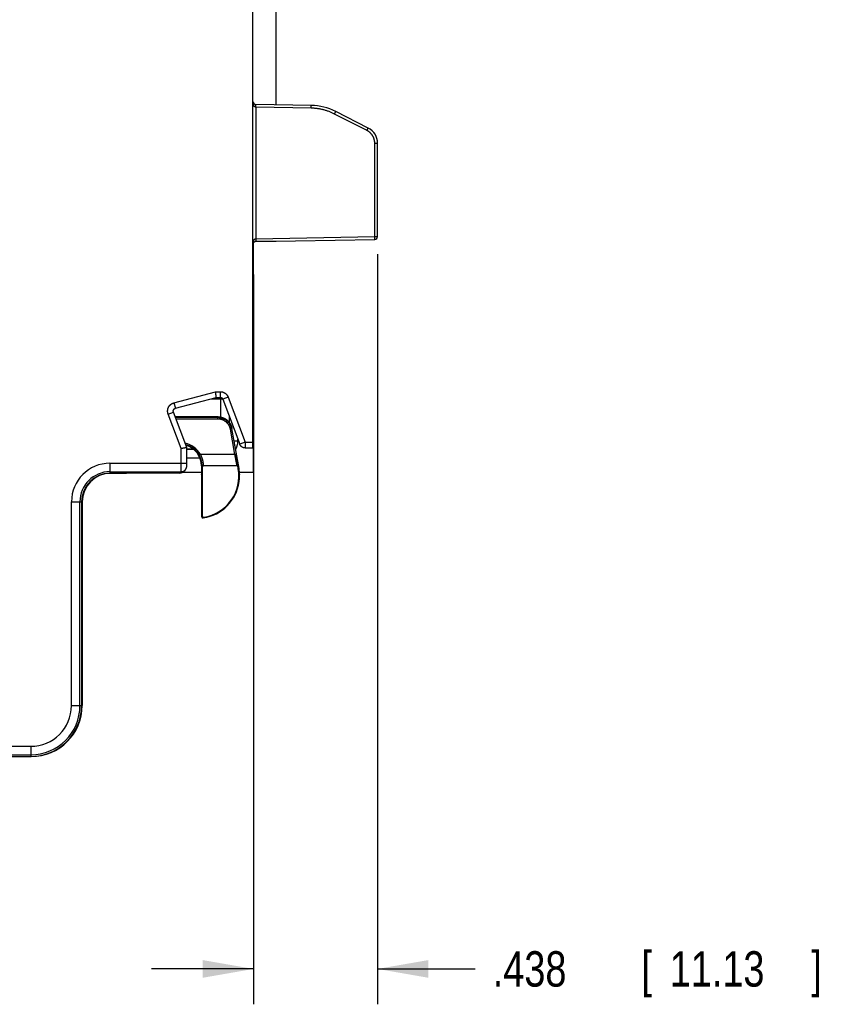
# Model space of a CAD drawing. Header units: inches. Extents: x 0 to 22, y 0 to 17.
# Tile 49 of 57: x 12.8 to 15.6, y 6.5 to 10. Entities that reach past the tile are written whole.
import ezdxf

# ---------------------------------------------------------------- set-up
doc = ezdxf.new("R2010")
doc.units = ezdxf.units.IN
doc.header["$LTSCALE"] = 1.21
doc.header["$MEASUREMENT"] = 0
doc.layers.get('0').update_dxf_attribs({"linetype": 'CONTINUOUS'})
doc.layers.add('DIMENSIONS', color=7, linetype='CONTINUOUS')
doc.styles.get("Standard").update_dxf_attribs({"font": 'txt', "width": 0.8})
doc.dimstyles.new('DIMSTYLE_1', dxfattribs={"dimtxt": 0.125, "dimasz": 0.18, "dimexe": 0.18, "dimexo": 0.0625, "dimgap": 0.09, "dimtad": 0, "dimtih": 1, "dimtoh": 1, "dimdec": 3, "dimzin": 4, "dimdsep": 46, "dimtxsty": 'STANDARD', "dimblk": '_FILLED', "dimblk1": '_FILLED', "dimblk2": '_FILLED', "dimcen": 0.09, "dimadec": 0, "dimazin": 0, "dimtp": 0.01, "dimtm": 0.01, "dimtfac": 1, "dimtdec": 3, "dimtofl": 0, "dimtmove": 0, "dimatfit": 3, "dimldrblk": '_FILLED', "dimfxl": 1, "dimtolj": 1, "dimtzin": 4, "dimarcsym": 0})

# ---------------------------------------------------------------- blocks, each defined once
blk = doc.blocks.new('_FILLED')
at = {"color": 0, "linetype": 'BYBLOCK'}
blk.add_solid([(0, 0), (-1, 0.174), (-1, -0.174)], dxfattribs=at)
blk = doc.blocks.new('*D3')
at = {"layer": 'DIMENSIONS', "color": 2, "linetype": 'CONTINUOUS'}
for p, q in [((14.0462, 9.1218), (14.0462, 6.4727)), ((13.6082, 9.0502), (13.6082, 6.4727)), ((13.6082, 6.5977), (13.2482, 6.5977)), ((14.0462, 6.5977), (14.3907, 6.5977))]:
    blk.add_line(p, q, dxfattribs=at)
at = {"layer": 'DIMENSIONS', "color": 2, "linetype": 'CONTINUOUS', "xscale": 0.18, "yscale": 0.18, "zscale": 0.18}
blk.add_blockref('_FILLED', (13.6082, 6.5977), dxfattribs=at)
at = {"layer": 'DIMENSIONS', "color": 2, "linetype": 'CONTINUOUS', "xscale": 0.18, "yscale": 0.18, "zscale": 0.18, "rotation": 180}
blk.add_blockref('_FILLED', (14.0462, 6.5977), dxfattribs=at)
at = {"layer": 'DIMENSIONS', "color": 2, "linetype": 'CONTINUOUS', "width": 0.8}
for s, p in [('.438', (14.4532, 6.5352)), ('[', (14.9782, 6.5352)), ('11.13', (15.0782, 6.5352)), (']', (15.5782, 6.5352))]:
    blk.add_text(s, height=0.125, dxfattribs=at).set_placement(p)

msp = doc.modelspace()

# ---------------------------------------------------------------- linework, layer by layer
at = {"color": 7, "linetype": 'CONTINUOUS'}
for p, q in [((13.6062, 8.4377), (13.6062, 13.3605)), ((13.6883, 9.6499), (13.6883, 12.1102)), ((13.8117, 9.6477), (13.6161, 9.6512)), ((13.8116, 9.6378), (13.6161, 9.6412)), ((13.6161, 9.6412), (13.6161, 9.1769)), ((14.009, 9.5588), (13.8946, 9.6171)), ((14.0135, 9.5677), (13.899, 9.626)), ((14.0363, 9.5142), (14.0462, 9.5142)), ((14.0363, 9.1843), (14.0363, 9.5142)), ((14.0462, 9.1843), (14.0462, 9.5142)), ((13.6161, 9.1769), (14.0363, 9.1843)), ((14.0363, 9.1843), (14.0462, 9.1843)), ((13.6082, 8.3524), (13.6082, 9.1629)), ((13.6883, 9.1665), (13.6134, 9.1665)), ((13.6161, 9.1669), (14.0364, 9.1743)), ((13.6883, 9.1682), (13.6883, 9.1665)), ((13.6062, 9.1127), (13.6082, 9.1127)), ((13.6062, 9.1027), (13.6082, 9.1027)), ((13.6062, 9.0973), (13.6082, 9.0973)), ((13.6062, 9.0873), (13.6082, 9.0873)), ((13.327, 8.5971), (13.474, 8.6365)), ((13.474, 8.6365), (13.4906, 8.6365)), ((13.4906, 8.6365), (13.4906, 8.6165)), ((13.6082, 8.6474), (13.6062, 8.6474)), ((13.6062, 8.6437), (13.6082, 8.6437)), ((13.327, 8.5971), (13.3321, 8.5777)), ((13.3321, 8.5777), (13.4767, 8.6165)), ((13.4594, 8.6118), (13.499, 8.6118)), ((13.4767, 8.6165), (13.4906, 8.6165)), ((13.4923, 8.5468), (13.4923, 8.6163)), ((13.5187, 8.617), (13.4999, 8.61)), ((13.4999, 8.61), (13.5597, 8.4507)), ((13.5187, 8.617), (13.5784, 8.4578)), ((13.3066, 8.5576), (13.3254, 8.5646)), ((13.3525, 8.4353), (13.3066, 8.5576)), ((13.3725, 8.4389), (13.3254, 8.5646)), ((13.4827, 8.5478), (13.3317, 8.5478)), ((13.3323, 8.5461), (13.4813, 8.5461)), ((13.3342, 8.5411), (13.4813, 8.5411)), ((13.4813, 8.5461), (13.4827, 8.5478)), ((13.4813, 8.5461), (13.4813, 8.5411)), ((13.5223, 8.5503), (13.5223, 8.5283)), ((13.5231, 8.5272), (13.5231, 8.5482)), ((13.5306, 8.5048), (13.5257, 8.5039)), ((13.5257, 8.5039), (13.5414, 8.4147)), ((13.5306, 8.5048), (13.532, 8.5064)), ((13.5306, 8.5048), (13.5463, 8.4156)), ((13.5569, 8.3648), (13.532, 8.5064)), ((13.5397, 8.4629), (13.5531, 8.4629)), ((13.5531, 8.4629), (13.5531, 8.4682)), ((13.5784, 8.4578), (13.5597, 8.4507)), ((13.5784, 8.4578), (13.6062, 8.4578)), ((13.5784, 8.4578), (13.5784, 8.4377)), ((13.3525, 8.3839), (13.3525, 8.4353)), ((13.3725, 8.3814), (13.3725, 8.4389)), ((13.3956, 8.4337), (13.3725, 8.4337)), ((13.3725, 8.4329), (13.3966, 8.4329)), ((13.5784, 8.4377), (13.6062, 8.4377)), ((13.1012, 8.3839), (13.3725, 8.3839)), ((13.1012, 8.3839), (13.1012, 8.3479)), ((13.3725, 8.4029), (13.4187, 8.4029)), ((13.3725, 8.3791), (13.3725, 8.3814)), ((13.4161, 8.4123), (13.4204, 8.4147)), ((13.5414, 8.4147), (13.4204, 8.4148)), ((13.5463, 8.4156), (13.5414, 8.4147)), ((13.1012, 8.3539), (13.3523, 8.3539)), ((13.1584, 8.3479), (13.1012, 8.3479)), ((13.1562, 8.3479), (13.1567, 8.3484)), ((13.3469, 8.3484), (13.1567, 8.3484)), ((13.1584, 8.3484), (13.1584, 8.3479)), ((13.1589, 8.3484), (13.1584, 8.3479)), ((13.3469, 8.3484), (13.3523, 8.3539)), ((13.3588, 8.3524), (13.4242, 8.3524)), ((13.3611, 8.3543), (13.3665, 8.3597)), ((13.3724, 8.3761), (13.3725, 8.3772)), ((13.3724, 8.3752), (13.3724, 8.3761)), ((13.3724, 8.3747), (13.3724, 8.3752)), ((13.3724, 8.3743), (13.3724, 8.3747)), ((13.3724, 8.3739), (13.3724, 8.3743)), ((13.3725, 8.3772), (13.3725, 8.3791)), ((13.4263, 8.3748), (13.4242, 8.3748)), ((13.4242, 8.3748), (13.4242, 8.3445)), ((13.4268, 8.3697), (13.4267, 8.3697)), ((13.4268, 8.3697), (13.4268, 8.1981)), ((13.5484, 8.3748), (13.4318, 8.3748)), ((13.5534, 8.3706), (13.5534, 8.3706)), ((13.5545, 8.3644), (13.5534, 8.3706)), ((13.5545, 8.3644), (13.5569, 8.3648)), ((13.5586, 8.3524), (13.6082, 8.3524)), ((13.4242, 8.3445), (13.4243, 8.3445)), ((13.4244, 8.3436), (13.4244, 8.3436)), ((13.4245, 8.3435), (13.4245, 8.3434)), ((13.4245, 8.3434), (13.4245, 8.3433)), ((13.4245, 8.3433), (13.4245, 8.3431)), ((13.4245, 8.3431), (13.4245, 8.3429)), ((13.4245, 8.3429), (13.4245, 8.3426)), ((13.4245, 8.3426), (13.4245, 8.3422)), ((13.4245, 8.3422), (13.4245, 8.3417)), ((13.4245, 8.3417), (13.4246, 8.3408)), ((13.4246, 8.3408), (13.4246, 8.3398)), ((13.4246, 8.3398), (13.4246, 8.3381)), ((13.4246, 8.3381), (13.4247, 8.3364)), ((13.4247, 8.3364), (13.4247, 8.3343)), ((13.4247, 8.3343), (13.4247, 8.3317)), ((13.4247, 8.3317), (13.4247, 8.3295)), ((13.4247, 8.3295), (13.4248, 8.3269)), ((13.4248, 8.3269), (13.4248, 8.3239)), ((13.4248, 8.3239), (13.4248, 8.3206)), ((13.4248, 8.3206), (13.4248, 8.1958)), ((13.5586, 8.3332), (13.5587, 8.3344)), ((13.5587, 8.3355), (13.5588, 8.3364)), ((13.5587, 8.3344), (13.5587, 8.3355)), ((13.5588, 8.3388), (13.5589, 8.343)), ((13.5588, 8.3377), (13.5588, 8.3388)), ((13.5588, 8.3364), (13.5588, 8.3377)), ((13.5589, 8.3434), (13.5589, 8.3436)), ((13.5589, 8.3433), (13.5589, 8.3434)), ((13.5589, 8.343), (13.5589, 8.3433)), ((13.559, 8.3447), (13.5591, 8.3447)), ((12.9651, 8.2477), (13.0011, 8.2477)), ((12.9651, 7.5278), (12.9651, 8.2477)), ((12.9951, 7.5278), (12.9951, 8.2477)), ((13.0011, 8.2477), (13.0011, 7.5278)), ((13.0031, 8.2477), (13.0031, 7.5278)), ((12.9651, 7.5278), (13.0011, 7.5278)), ((10.4518, 7.3839), (12.8212, 7.3839)), ((12.8212, 7.3839), (12.8212, 7.3479)), ((10.4481, 7.3479), (12.8232, 7.3479)), ((10.4487, 7.3539), (12.8212, 7.3539))]:
    msp.add_line(p, q, dxfattribs=at)
for points in [[(13.4906, 8.6165), (13.4911, 8.6165), (13.4916, 8.6164), (13.4922, 8.6163), (13.4928, 8.6162), (13.4934, 8.6161), (13.4939, 8.6159), (13.4945, 8.6157), (13.495, 8.6154), (13.4955, 8.6152), (13.496, 8.6149), (13.4965, 8.6145), (13.497, 8.6142), (13.4974, 8.6138), (13.4978, 8.6134), (13.4982, 8.6129), (13.4986, 8.6125), (13.4989, 8.612), (13.4992, 8.6115), (13.4995, 8.611), (13.4997, 8.6104), (13.4999, 8.61)], [(13.3254, 8.5646), (13.3252, 8.5651), (13.325, 8.5656), (13.3249, 8.5662), (13.3248, 8.5668), (13.3248, 8.5674), (13.3247, 8.568), (13.3248, 8.5686), (13.3248, 8.5692), (13.3249, 8.5698), (13.325, 8.5704), (13.3252, 8.571), (13.3254, 8.5716), (13.3256, 8.5721), (13.3258, 8.5727), (13.3261, 8.5732), (13.3265, 8.5737), (13.3268, 8.5742), (13.3272, 8.5746), (13.3276, 8.5751), (13.328, 8.5755), (13.3285, 8.5759), (13.329, 8.5763), (13.3295, 8.5766), (13.33, 8.5769), (13.3305, 8.5772), (13.3311, 8.5774), (13.3317, 8.5776), (13.3321, 8.5777)], [(13.3665, 8.3597), (13.3666, 8.3599), (13.367, 8.3603), (13.3674, 8.3607), (13.3678, 8.3611), (13.3681, 8.3616), (13.3684, 8.362), (13.3687, 8.3624), (13.369, 8.3629), (13.3693, 8.3633), (13.3696, 8.3637), (13.3698, 8.3641), (13.37, 8.3646), (13.3703, 8.365), (13.3705, 8.3654), (13.3707, 8.3658), (13.3708, 8.3662), (13.371, 8.3667), (13.3711, 8.3671), (13.3713, 8.3674), (13.3714, 8.3678), (13.3715, 8.3682), (13.3716, 8.3686), (13.3717, 8.3689), (13.3718, 8.3693), (13.3719, 8.3696), (13.372, 8.37), (13.372, 8.3703), (13.3721, 8.3706), (13.3721, 8.3709), (13.3722, 8.3711), (13.3722, 8.3714), (13.3722, 8.3716), (13.3722, 8.3718), (13.3723, 8.372), (13.3723, 8.3722), (13.3723, 8.3724), (13.3723, 8.3726), (13.3723, 8.3728), (13.3723, 8.3729), (13.3723, 8.3731), (13.3724, 8.3733), (13.3724, 8.3735), (13.3724, 8.3739)], [(13.4244, 8.3436), (13.4244, 8.3436), (13.4244, 8.3436), (13.4245, 8.3436), (13.4245, 8.3436), (13.4245, 8.3435)], [(13.5573, 8.3188), (13.5575, 8.3199), (13.5576, 8.3212), (13.5578, 8.3224), (13.5579, 8.3236), (13.558, 8.3248), (13.5581, 8.3258), (13.5582, 8.3268), (13.5583, 8.3278), (13.5584, 8.3287), (13.5584, 8.3295), (13.5585, 8.3303), (13.5585, 8.3311), (13.5586, 8.3318), (13.5586, 8.3332)], [(13.5589, 8.3436), (13.5589, 8.3437), (13.5589, 8.3437), (13.5589, 8.3438), (13.5589, 8.3438), (13.5589, 8.3438), (13.5589, 8.3438), (13.5589, 8.3438)]]:
    msp.add_lwpolyline(points, dxfattribs=at)
for centre, radius, start, end in [((13.6162, 9.6612), 0.01, 180, 269), ((13.8082, 9.4478), 0.2, 63, 89), ((13.9862, 9.5142), 0.06, 0, 62.9856), ((14.0362, 9.1843), 0.01, 271, 360), ((13.6162, 9.1569), 0.01, 91, 180), ((13.3492, 8.3748), 0.0817, 29.3329, 77.6842), ((13.3492, 8.3748), 0.0767, 29.3302, 75.2332), ((13.3492, 8.3748), 0.075, 0, 74.3291), ((13.1012, 8.2477), 0.1361, 90, 180), ((13.1012, 8.2477), 0.1061, 90, 180), ((13.1012, 8.2477), 0.1002, 90, 180), ((13.1032, 8.2477), 0.1002, 90, 180), ((13.4092, 8.3387), 0.1475, 279.099, 10), ((13.4092, 8.3387), 0.15, 2.2734, 10), ((13.4092, 8.3387), 0.1494, 278.1831, 352.342), ((13.4298, 8.1958), 0.005, 180.029, 278.1541), ((12.8212, 7.5278), 0.1798, 270, 360), ((12.8212, 7.5278), 0.1739, 270, 360), ((12.8212, 7.5278), 0.1439, 270, 360), ((12.8232, 7.5278), 0.1798, 270, 360)]:
    msp.add_arc(centre, radius, start, end, dxfattribs=at)
for points, knots in [([(13.6161, 9.6412), (13.616, 9.6412), (13.6158, 9.6412), (13.6155, 9.6412), (13.6152, 9.6413), (13.6148, 9.6414), (13.6145, 9.6415), (13.6141, 9.6416), (13.6138, 9.6418), (13.6134, 9.642), (13.613, 9.6422), (13.6126, 9.6425), (13.6122, 9.6428), (13.6118, 9.6432), (13.6114, 9.6436), (13.611, 9.6441), (13.6105, 9.6447), (13.6101, 9.6454), (13.6096, 9.6461), (13.6092, 9.647), (13.6087, 9.6479), (13.6083, 9.649), (13.6079, 9.6502), (13.6075, 9.6515), (13.6071, 9.6529), (13.6068, 9.6544), (13.6066, 9.656), (13.6064, 9.6577), (13.6063, 9.6594), (13.6062, 9.6606), (13.6062, 9.6612)], [0, 0, 0, 0, 0.013501, 0.027155, 0.041075, 0.05537, 0.070151, 0.085571, 0.101796, 0.118981, 0.137283, 0.156913, 0.178082, 0.201017, 0.226004, 0.253327, 0.283295, 0.316222, 0.352423, 0.392213, 0.43587, 0.483625, 0.535618, 0.591888, 0.652303, 0.716575, 0.78423, 0.854584, 0.926781, 1, 1, 1, 1]), ([(13.6161, 9.6412), (13.6161, 9.6414), (13.6161, 9.6418), (13.6161, 9.6424), (13.6161, 9.643), (13.6162, 9.6436), (13.6162, 9.6441), (13.6162, 9.6447), (13.6162, 9.6453), (13.6162, 9.6458), (13.6162, 9.6463), (13.6162, 9.6468), (13.6162, 9.6473), (13.6162, 9.6478), (13.6161, 9.6482), (13.6161, 9.6486), (13.6161, 9.649), (13.6161, 9.6494), (13.6161, 9.6497), (13.6161, 9.65), (13.6161, 9.6503), (13.6161, 9.6505), (13.6161, 9.6507), (13.6161, 9.6509), (13.6161, 9.651), (13.6161, 9.6511), (13.6161, 9.6511), (13.6161, 9.6512), (13.6161, 9.6512)], [0, 0, 0, 0, 0.060324, 0.120407, 0.180063, 0.239069, 0.297207, 0.35426, 0.410018, 0.464282, 0.516858, 0.567554, 0.616182, 0.662563, 0.706527, 0.747914, 0.786574, 0.822366, 0.855158, 0.884831, 0.911277, 0.934401, 0.954119, 0.970359, 0.983066, 0.992205, 0.997781, 1, 1, 1, 1]), ([(13.8116, 9.6378), (13.8116, 9.638), (13.8116, 9.6384), (13.8116, 9.639), (13.8117, 9.6396), (13.8117, 9.6401), (13.8117, 9.6407), (13.8117, 9.6413), (13.8117, 9.6418), (13.8117, 9.6424), (13.8117, 9.6429), (13.8117, 9.6434), (13.8117, 9.6439), (13.8117, 9.6444), (13.8117, 9.6448), (13.8117, 9.6452), (13.8117, 9.6456), (13.8117, 9.646), (13.8117, 9.6463), (13.8117, 9.6466), (13.8117, 9.6469), (13.8117, 9.6471), (13.8117, 9.6473), (13.8117, 9.6474), (13.8117, 9.6476), (13.8117, 9.6477), (13.8117, 9.6477), (13.8117, 9.6477), (13.8117, 9.6477)], [0, 0, 0, 0, 0.060371, 0.120521, 0.180232, 0.239284, 0.297463, 0.354556, 0.410356, 0.464658, 0.517264, 0.567983, 0.616629, 0.663026, 0.707003, 0.748401, 0.787069, 0.822865, 0.855658, 0.885331, 0.911774, 0.93489, 0.954597, 0.970823, 0.983509, 0.992611, 0.998101, 1, 1, 1, 1]), ([(13.8946, 9.6171), (13.893, 9.6179), (13.8897, 9.6195), (13.8848, 9.6217), (13.8798, 9.6238), (13.8748, 9.6258), (13.8698, 9.6276), (13.8646, 9.6293), (13.8595, 9.6308), (13.8543, 9.6322), (13.849, 9.6334), (13.8438, 9.6345), (13.8385, 9.6354), (13.8331, 9.6362), (13.8278, 9.6368), (13.8224, 9.6373), (13.817, 9.6376), (13.8134, 9.6377), (13.8116, 9.6378)], [0, 0, 0, 0, 0.062724, 0.125358, 0.187915, 0.25041, 0.312855, 0.375268, 0.437662, 0.500052, 0.562447, 0.624854, 0.687272, 0.749711, 0.812189, 0.87472, 0.937319, 1, 1, 1, 1]), ([(13.8946, 9.6171), (13.8947, 9.6173), (13.8948, 9.6176), (13.8951, 9.6181), (13.8954, 9.6187), (13.8957, 9.6192), (13.8959, 9.6197), (13.8962, 9.6202), (13.8964, 9.6207), (13.8967, 9.6212), (13.8969, 9.6217), (13.8971, 9.6221), (13.8973, 9.6225), (13.8975, 9.623), (13.8977, 9.6234), (13.8979, 9.6237), (13.8981, 9.6241), (13.8983, 9.6244), (13.8984, 9.6247), (13.8985, 9.6249), (13.8986, 9.6252), (13.8987, 9.6254), (13.8988, 9.6256), (13.8989, 9.6257), (13.899, 9.6258), (13.899, 9.6259), (13.899, 9.6259), (13.899, 9.626), (13.899, 9.626)], [0, 0, 0, 0, 0.06045, 0.120666, 0.18043, 0.239524, 0.297734, 0.354849, 0.410662, 0.464969, 0.517574, 0.568285, 0.616919, 0.663299, 0.707257, 0.748632, 0.787276, 0.823047, 0.855817, 0.885465, 0.911885, 0.93498, 0.954668, 0.970876, 0.983548, 0.992638, 0.998118, 1, 1, 1, 1]), ([(14.009, 9.5588), (14.0091, 9.5589), (14.0093, 9.5593), (14.0096, 9.5598), (14.0098, 9.5604), (14.0101, 9.5609), (14.0104, 9.5614), (14.0106, 9.5619), (14.0109, 9.5624), (14.0111, 9.5629), (14.0113, 9.5634), (14.0116, 9.5638), (14.0118, 9.5642), (14.012, 9.5647), (14.0122, 9.565), (14.0124, 9.5654), (14.0125, 9.5658), (14.0127, 9.5661), (14.0128, 9.5664), (14.013, 9.5666), (14.0131, 9.5669), (14.0132, 9.5671), (14.0133, 9.5672), (14.0133, 9.5674), (14.0134, 9.5675), (14.0134, 9.5676), (14.0134, 9.5676), (14.0135, 9.5677), (14.0135, 9.5677)], [0, 0, 0, 0, 0.06048, 0.120727, 0.180521, 0.239645, 0.297886, 0.35503, 0.410871, 0.465207, 0.517839, 0.568576, 0.617235, 0.663639, 0.70762, 0.749017, 0.78768, 0.82347, 0.856257, 0.88592, 0.912354, 0.935461, 0.955159, 0.971376, 0.984054, 0.993149, 0.998631, 1, 1, 1, 1]), ([(14.0363, 9.5142), (14.0363, 9.5149), (14.0363, 9.5162), (14.0362, 9.5183), (14.036, 9.5203), (14.0357, 9.5223), (14.0353, 9.5243), (14.0348, 9.5263), (14.0343, 9.5282), (14.0337, 9.5302), (14.033, 9.5321), (14.0322, 9.534), (14.0314, 9.5358), (14.0305, 9.5377), (14.0295, 9.5394), (14.0284, 9.5412), (14.0273, 9.5429), (14.0261, 9.5445), (14.0248, 9.5461), (14.0235, 9.5477), (14.0221, 9.5492), (14.0206, 9.5506), (14.0191, 9.552), (14.0176, 9.5533), (14.0159, 9.5545), (14.0143, 9.5557), (14.0126, 9.5568), (14.0108, 9.5578), (14.0096, 9.5585), (14.009, 9.5588)], [0, 0, 0, 0, 0.036677, 0.0735, 0.110436, 0.147452, 0.184515, 0.221596, 0.258664, 0.295703, 0.332728, 0.369757, 0.406808, 0.443891, 0.481008, 0.518162, 0.555338, 0.592504, 0.629626, 0.66669, 0.703722, 0.740758, 0.777831, 0.814932, 0.852038, 0.889123, 0.926161, 0.963128, 1, 1, 1, 1]), ([(14.0364, 9.1743), (14.0364, 9.1743), (14.0364, 9.1743), (14.0364, 9.1743), (14.0364, 9.1744), (14.0364, 9.1746), (14.0364, 9.1747), (14.0364, 9.1749), (14.0364, 9.1751), (14.0364, 9.1754), (14.0364, 9.1757), (14.0364, 9.176), (14.0364, 9.1764), (14.0364, 9.1768), (14.0364, 9.1772), (14.0364, 9.1776), (14.0364, 9.1781), (14.0364, 9.1786), (14.0364, 9.1791), (14.0364, 9.1796), (14.0364, 9.1802), (14.0364, 9.1807), (14.0364, 9.1813), (14.0364, 9.1819), (14.0363, 9.1825), (14.0363, 9.1831), (14.0363, 9.1837), (14.0363, 9.1841), (14.0363, 9.1843)], [0, 0, 0, 0, 0.001889, 0.007354, 0.016423, 0.029081, 0.045292, 0.064989, 0.08809, 0.114517, 0.144178, 0.176964, 0.21276, 0.251428, 0.292825, 0.336805, 0.383206, 0.43186, 0.482589, 0.535207, 0.589522, 0.645336, 0.702445, 0.760642, 0.819712, 0.879441, 0.93961, 1, 1, 1, 1]), ([(13.6062, 9.1569), (13.6062, 9.1575), (13.6063, 9.1587), (13.6064, 9.1604), (13.6066, 9.1621), (13.6068, 9.1637), (13.6071, 9.1652), (13.6075, 9.1666), (13.6079, 9.1679), (13.6083, 9.1691), (13.6087, 9.1702), (13.6092, 9.1711), (13.6096, 9.172), (13.6101, 9.1727), (13.6105, 9.1734), (13.611, 9.174), (13.6114, 9.1745), (13.6118, 9.1749), (13.6123, 9.1753), (13.6127, 9.1756), (13.613, 9.1759), (13.6134, 9.1761), (13.6138, 9.1763), (13.6141, 9.1765), (13.6145, 9.1766), (13.6148, 9.1767), (13.6152, 9.1768), (13.6155, 9.1769), (13.6158, 9.1769), (13.616, 9.1769), (13.6161, 9.1769)], [0, 0, 0, 0, 0.073302, 0.145603, 0.216032, 0.283724, 0.348008, 0.408411, 0.464648, 0.516613, 0.564344, 0.607984, 0.647765, 0.683973, 0.716915, 0.746913, 0.774281, 0.799321, 0.822315, 0.843527, 0.863207, 0.881545, 0.898725, 0.914934, 0.930374, 0.945196, 0.959481, 0.973314, 0.986788, 1, 1, 1, 1]), ([(13.6161, 9.1769), (13.6161, 9.1767), (13.6161, 9.1763), (13.6161, 9.1757), (13.6161, 9.1751), (13.6162, 9.1745), (13.6162, 9.174), (13.6162, 9.1734), (13.6162, 9.1728), (13.6162, 9.1723), (13.6162, 9.1718), (13.6162, 9.1712), (13.6162, 9.1708), (13.6162, 9.1703), (13.6161, 9.1699), (13.6161, 9.1694), (13.6161, 9.1691), (13.6161, 9.1687), (13.6161, 9.1684), (13.6161, 9.1681), (13.6161, 9.1678), (13.6161, 9.1676), (13.6161, 9.1674), (13.6161, 9.1672), (13.6161, 9.1671), (13.6161, 9.167), (13.6161, 9.167), (13.6161, 9.1669), (13.6161, 9.1669)], [0, 0, 0, 0, 0.060351, 0.120452, 0.180118, 0.239131, 0.297273, 0.35433, 0.410093, 0.46436, 0.516934, 0.567623, 0.616243, 0.662615, 0.70657, 0.747949, 0.7866, 0.822384, 0.85517, 0.884838, 0.911281, 0.934405, 0.954127, 0.970377, 0.983099, 0.992257, 0.997843, 1, 1, 1, 1]), ([(13.4767, 8.6165), (13.4767, 8.6165), (13.4767, 8.6165), (13.4767, 8.6165), (13.4766, 8.6167), (13.4766, 8.6168), (13.4766, 8.617), (13.4766, 8.6173), (13.4765, 8.6176), (13.4765, 8.618), (13.4764, 8.6184), (13.4764, 8.6189), (13.4763, 8.6194), (13.4762, 8.6199), (13.4761, 8.6205), (13.4761, 8.6212), (13.476, 8.6218), (13.4759, 8.6225), (13.4758, 8.6233), (13.4757, 8.6241), (13.4756, 8.6249), (13.4755, 8.6258), (13.4753, 8.6266), (13.4752, 8.6275), (13.4751, 8.6285), (13.475, 8.6294), (13.4748, 8.6304), (13.4747, 8.6314), (13.4746, 8.6324), (13.4744, 8.6334), (13.4743, 8.6344), (13.4742, 8.6354), (13.4741, 8.6361), (13.474, 8.6365)], [0, 0, 0, 0, 0.000336, 0.003344, 0.008942, 0.017108, 0.02784, 0.041109, 0.056863, 0.075078, 0.095728, 0.118739, 0.144036, 0.17161, 0.201371, 0.233205, 0.267078, 0.302919, 0.340593, 0.379988, 0.42108, 0.463722, 0.507749, 0.553124, 0.599727, 0.647375, 0.695954, 0.745405, 0.795532, 0.846147, 0.897197, 0.94854, 1, 1, 1, 1]), ([(13.4906, 8.6365), (13.491, 8.6365), (13.4919, 8.6364), (13.4933, 8.6364), (13.4946, 8.6362), (13.4959, 8.636), (13.4972, 8.6357), (13.4986, 8.6354), (13.4998, 8.635), (13.5011, 8.6346), (13.5024, 8.6341), (13.5036, 8.6335), (13.5048, 8.6329), (13.506, 8.6322), (13.5071, 8.6315), (13.5082, 8.6307), (13.5093, 8.6299), (13.5103, 8.6291), (13.5113, 8.6281), (13.5123, 8.6272), (13.5132, 8.6262), (13.514, 8.6252), (13.5149, 8.6241), (13.5156, 8.623), (13.5163, 8.6218), (13.517, 8.6207), (13.5176, 8.6195), (13.5182, 8.6183), (13.5185, 8.6174), (13.5187, 8.617)], [0, 0, 0, 0, 0.036916, 0.073917, 0.11098, 0.148078, 0.185185, 0.222277, 0.25935, 0.29642, 0.333498, 0.370581, 0.407662, 0.444736, 0.481806, 0.518878, 0.555951, 0.593019, 0.630075, 0.667118, 0.70416, 0.741213, 0.778285, 0.815361, 0.852418, 0.889433, 0.926383, 0.963246, 1, 1, 1, 1]), ([(13.3066, 8.5576), (13.3065, 8.558), (13.3062, 8.5589), (13.3058, 8.5602), (13.3054, 8.5615), (13.3052, 8.5629), (13.305, 8.5643), (13.3048, 8.5657), (13.3047, 8.5671), (13.3047, 8.5684), (13.3048, 8.5698), (13.3049, 8.5712), (13.3051, 8.5726), (13.3053, 8.574), (13.3056, 8.5753), (13.306, 8.5767), (13.3064, 8.578), (13.3069, 8.5793), (13.3074, 8.5806), (13.308, 8.5818), (13.3087, 8.583), (13.3094, 8.5842), (13.3102, 8.5854), (13.311, 8.5865), (13.3119, 8.5876), (13.3128, 8.5886), (13.3138, 8.5896), (13.3148, 8.5906), (13.3159, 8.5914), (13.317, 8.5923), (13.3181, 8.5931), (13.3193, 8.5938), (13.3205, 8.5945), (13.3218, 8.5951), (13.323, 8.5957), (13.3243, 8.5962), (13.3256, 8.5967), (13.3265, 8.5969), (13.327, 8.5971)], [0, 0, 0, 0, 0.027678, 0.055421, 0.083211, 0.111027, 0.138849, 0.166658, 0.194451, 0.222238, 0.250028, 0.277821, 0.305612, 0.333399, 0.361181, 0.388961, 0.416738, 0.444516, 0.472293, 0.500071, 0.52785, 0.55563, 0.583411, 0.611194, 0.63898, 0.666771, 0.694566, 0.722365, 0.750163, 0.777955, 0.805744, 0.833538, 0.861342, 0.889146, 0.916931, 0.94468, 0.972375, 1, 1, 1, 1]), ([(13.4813, 8.5461), (13.482, 8.5461), (13.4833, 8.5461), (13.4853, 8.5459), (13.4873, 8.5457), (13.4893, 8.5455), (13.4913, 8.5451), (13.4932, 8.5447), (13.4951, 8.5442), (13.497, 8.5436), (13.4989, 8.5429), (13.5008, 8.5422), (13.5026, 8.5414), (13.5044, 8.5405), (13.5061, 8.5395), (13.5078, 8.5385), (13.5095, 8.5374), (13.5111, 8.5363), (13.5127, 8.535), (13.5142, 8.5338), (13.5157, 8.5324), (13.5171, 8.531), (13.5185, 8.5296), (13.5198, 8.5281), (13.5211, 8.5265), (13.5222, 8.5249), (13.5233, 8.5232), (13.5244, 8.5215), (13.5254, 8.5198), (13.5263, 8.518), (13.5271, 8.5162), (13.5279, 8.5144), (13.5286, 8.5125), (13.5292, 8.5106), (13.5297, 8.5087), (13.5302, 8.5067), (13.5305, 8.5054), (13.5306, 8.5048)], [0, 0, 0, 0, 0.028588, 0.057176, 0.085765, 0.114351, 0.142937, 0.17152, 0.200102, 0.22868, 0.257254, 0.285823, 0.314391, 0.34296, 0.371526, 0.400084, 0.428639, 0.457194, 0.48575, 0.514305, 0.542857, 0.571407, 0.599957, 0.628512, 0.657074, 0.685641, 0.714205, 0.742771, 0.771341, 0.799917, 0.828496, 0.857075, 0.885656, 0.914239, 0.942825, 0.971412, 1, 1, 1, 1]), ([(13.4813, 8.5411), (13.482, 8.5411), (13.4832, 8.5411), (13.485, 8.541), (13.4869, 8.5408), (13.4887, 8.5405), (13.4905, 8.5402), (13.4923, 8.5397), (13.4941, 8.5393), (13.4959, 8.5387), (13.4976, 8.5381), (13.4993, 8.5374), (13.501, 8.5366), (13.5026, 8.5358), (13.5042, 8.5348), (13.5058, 8.5339), (13.5073, 8.5328), (13.5088, 8.5317), (13.5103, 8.5306), (13.5117, 8.5294), (13.513, 8.5281), (13.5143, 8.5268), (13.5155, 8.5254), (13.5167, 8.5239), (13.5178, 8.5225), (13.5189, 8.5209), (13.5199, 8.5194), (13.5208, 8.5178), (13.5216, 8.5162), (13.5224, 8.5145), (13.5231, 8.5128), (13.5238, 8.511), (13.5244, 8.5093), (13.5249, 8.5075), (13.5253, 8.5057), (13.5255, 8.5045), (13.5257, 8.5039)], [0, 0, 0, 0, 0.029303, 0.05866, 0.088057, 0.117479, 0.146912, 0.176342, 0.205756, 0.235152, 0.264544, 0.293944, 0.323365, 0.352805, 0.382248, 0.411687, 0.441124, 0.470563, 0.500003, 0.529442, 0.55888, 0.588317, 0.617755, 0.647199, 0.676639, 0.70606, 0.735461, 0.764853, 0.794249, 0.823661, 0.853089, 0.882521, 0.911942, 0.941339, 0.970696, 1, 1, 1, 1]), ([(13.4827, 8.5478), (13.4834, 8.5478), (13.4847, 8.5477), (13.4867, 8.5476), (13.4887, 8.5474), (13.4907, 8.5471), (13.4926, 8.5468), (13.4946, 8.5463), (13.4965, 8.5458), (13.4984, 8.5452), (13.5003, 8.5446), (13.5022, 8.5438), (13.504, 8.543), (13.5058, 8.5421), (13.5075, 8.5412), (13.5092, 8.5402), (13.5109, 8.5391), (13.5125, 8.5379), (13.5141, 8.5367), (13.5156, 8.5354), (13.5171, 8.5341), (13.5185, 8.5327), (13.5199, 8.5312), (13.5212, 8.5297), (13.5224, 8.5282), (13.5236, 8.5265), (13.5247, 8.5249), (13.5258, 8.5232), (13.5268, 8.5215), (13.5277, 8.5197), (13.5285, 8.5179), (13.5293, 8.516), (13.53, 8.5142), (13.5306, 8.5123), (13.5311, 8.5103), (13.5316, 8.5084), (13.5319, 8.5071), (13.532, 8.5064)], [0, 0, 0, 0, 0.028574, 0.057153, 0.085722, 0.1143, 0.142871, 0.171442, 0.200019, 0.228585, 0.25716, 0.285729, 0.314298, 0.342872, 0.371436, 0.400009, 0.428577, 0.457145, 0.485718, 0.514282, 0.542855, 0.571423, 0.599991, 0.628564, 0.657128, 0.685702, 0.714271, 0.74284, 0.771415, 0.799981, 0.828558, 0.857129, 0.8857, 0.914278, 0.942847, 0.971426, 1, 1, 1, 1]), ([(13.545, 8.4327), (13.5453, 8.4332), (13.5459, 8.4344), (13.5469, 8.4362), (13.5479, 8.4383), (13.5488, 8.4404), (13.5496, 8.4426), (13.5503, 8.4448), (13.551, 8.447), (13.5515, 8.4492), (13.552, 8.4514), (13.5524, 8.4537), (13.5527, 8.456), (13.5529, 8.4583), (13.5531, 8.4606), (13.5531, 8.4621), (13.5531, 8.4629)], [0, 0, 0, 0, 0.053205, 0.12614, 0.199158, 0.272169, 0.345098, 0.417881, 0.490503, 0.563068, 0.635693, 0.708428, 0.781252, 0.854139, 0.927064, 1, 1, 1, 1]), ([(13.5784, 8.4377), (13.578, 8.4377), (13.5774, 8.4378), (13.5763, 8.4378), (13.5753, 8.438), (13.5744, 8.4381), (13.5734, 8.4384), (13.5724, 8.4386), (13.5715, 8.439), (13.5706, 8.4393), (13.5697, 8.4397), (13.5688, 8.4402), (13.568, 8.4407), (13.5672, 8.4412), (13.5664, 8.4417), (13.5656, 8.4423), (13.5649, 8.443), (13.5642, 8.4436), (13.5635, 8.4443), (13.5629, 8.4451), (13.5623, 8.4458), (13.5618, 8.4466), (13.5612, 8.4474), (13.5607, 8.4483), (13.5603, 8.4492), (13.5599, 8.45), (13.5597, 8.4505), (13.5597, 8.4507)], [0, 0, 0, 0, 0.041996, 0.083958, 0.125319, 0.166699, 0.208021, 0.248468, 0.28977, 0.329813, 0.369977, 0.411305, 0.450295, 0.490077, 0.531166, 0.570172, 0.609338, 0.649751, 0.690352, 0.728618, 0.768049, 0.808752, 0.849907, 0.889993, 0.931032, 0.971725, 1, 1, 1, 1]), ([(13.3725, 8.4389), (13.3725, 8.4389), (13.3725, 8.4389), (13.3724, 8.4389), (13.3723, 8.4389), (13.3721, 8.4388), (13.3719, 8.4388), (13.3717, 8.4387), (13.3714, 8.4387), (13.371, 8.4386), (13.3706, 8.4385), (13.3701, 8.4385), (13.3696, 8.4384), (13.3691, 8.4383), (13.3685, 8.4382), (13.3679, 8.438), (13.3672, 8.4379), (13.3665, 8.4378), (13.3657, 8.4377), (13.3649, 8.4375), (13.3641, 8.4374), (13.3633, 8.4372), (13.3624, 8.4371), (13.3615, 8.4369), (13.3605, 8.4367), (13.3596, 8.4365), (13.3586, 8.4364), (13.3576, 8.4362), (13.3566, 8.436), (13.3556, 8.4358), (13.3546, 8.4356), (13.3535, 8.4354), (13.3529, 8.4353), (13.3525, 8.4353)], [0, 0, 0, 0, 0.00033, 0.003306, 0.00885, 0.016941, 0.027577, 0.040734, 0.056362, 0.074438, 0.094942, 0.117806, 0.142953, 0.170381, 0.200007, 0.231721, 0.265481, 0.301234, 0.338845, 0.378198, 0.419273, 0.46193, 0.506004, 0.551446, 0.59815, 0.64593, 0.69466, 0.744287, 0.794612, 0.845442, 0.896719, 0.948298, 1, 1, 1, 1]), ([(13.3523, 8.3539), (13.3523, 8.3539), (13.3523, 8.3539), (13.3524, 8.3541), (13.3524, 8.3542), (13.3524, 8.3545), (13.3524, 8.3548), (13.3524, 8.3552), (13.3524, 8.3556), (13.3524, 8.3561), (13.3524, 8.3566), (13.3524, 8.3572), (13.3524, 8.3578), (13.3524, 8.3586), (13.3524, 8.3593), (13.3524, 8.3601), (13.3524, 8.361), (13.3525, 8.3619), (13.3525, 8.3629), (13.3525, 8.3639), (13.3525, 8.3649), (13.3525, 8.366), (13.3525, 8.3671), (13.3525, 8.3682), (13.3525, 8.3694), (13.3525, 8.3706), (13.3525, 8.3719), (13.3525, 8.3732), (13.3525, 8.3744), (13.3525, 8.3758), (13.3525, 8.3771), (13.3525, 8.3784), (13.3525, 8.3798), (13.3525, 8.3811), (13.3525, 8.3825), (13.3525, 8.3834), (13.3525, 8.3839)], [0, 0, 0, 0, 0.00186, 0.005793, 0.011797, 0.019861, 0.02997, 0.042104, 0.056238, 0.072346, 0.090391, 0.110335, 0.132131, 0.155735, 0.181099, 0.208177, 0.236908, 0.267231, 0.299083, 0.332396, 0.367103, 0.403132, 0.440407, 0.478848, 0.518374, 0.558904, 0.600355, 0.64264, 0.685669, 0.729351, 0.773597, 0.818317, 0.863416, 0.908796, 0.95436, 1, 1, 1, 1]), ([(13.4263, 8.3748), (13.4263, 8.375), (13.4263, 8.3756), (13.4262, 8.3765), (13.4262, 8.3774), (13.4261, 8.3784), (13.426, 8.3795), (13.4259, 8.3806), (13.4258, 8.3817), (13.4257, 8.3829), (13.4255, 8.3841), (13.4253, 8.3853), (13.4251, 8.3866), (13.4249, 8.3879), (13.4247, 8.3892), (13.4244, 8.3905), (13.4241, 8.3919), (13.4237, 8.3932), (13.4233, 8.3946), (13.4229, 8.396), (13.4225, 8.3974), (13.422, 8.3989), (13.4215, 8.4003), (13.421, 8.4018), (13.4204, 8.4032), (13.4198, 8.4047), (13.4191, 8.4062), (13.4184, 8.4077), (13.4177, 8.4092), (13.4169, 8.4108), (13.4163, 8.4118), (13.4161, 8.4123)], [0, 0, 0, 0, 0.021251, 0.043979, 0.068118, 0.093591, 0.120304, 0.148167, 0.177097, 0.207021, 0.237886, 0.269646, 0.302233, 0.335556, 0.369537, 0.404165, 0.439454, 0.475387, 0.511923, 0.549036, 0.586726, 0.625006, 0.663899, 0.703437, 0.743643, 0.784522, 0.826082, 0.868362, 0.911411, 0.955276, 1, 1, 1, 1]), ([(13.4313, 8.3792), (13.4313, 8.3795), (13.4313, 8.38), (13.4312, 8.3809), (13.4312, 8.3818), (13.4311, 8.3828), (13.431, 8.3838), (13.4309, 8.3848), (13.4308, 8.3859), (13.4306, 8.3871), (13.4304, 8.3883), (13.4302, 8.3895), (13.43, 8.3907), (13.4298, 8.392), (13.4295, 8.3933), (13.4291, 8.3946), (13.4288, 8.3959), (13.4284, 8.3973), (13.428, 8.3986), (13.4275, 8.4), (13.427, 8.4014), (13.4265, 8.4028), (13.4259, 8.4043), (13.4253, 8.4057), (13.4246, 8.4072), (13.4239, 8.4087), (13.4231, 8.4102), (13.4223, 8.4117), (13.4214, 8.4132), (13.4207, 8.4142), (13.4204, 8.4148)], [0, 0, 0, 0, 0.021322, 0.044203, 0.068571, 0.094349, 0.121457, 0.149813, 0.179333, 0.20994, 0.241572, 0.274176, 0.307684, 0.342015, 0.377118, 0.413003, 0.449683, 0.487122, 0.525267, 0.564111, 0.603693, 0.644061, 0.685264, 0.727349, 0.770327, 0.814199, 0.859013, 0.904856, 0.951809, 1, 1, 1, 1]), ([(13.5414, 8.4147), (13.5415, 8.4142), (13.5417, 8.413), (13.5421, 8.4113), (13.5424, 8.4096), (13.5427, 8.4079), (13.5431, 8.4062), (13.5434, 8.4046), (13.5437, 8.4029), (13.544, 8.4013), (13.5443, 8.3997), (13.5446, 8.3981), (13.5449, 8.3966), (13.5452, 8.3951), (13.5455, 8.3936), (13.5457, 8.3922), (13.546, 8.3908), (13.5462, 8.3895), (13.5464, 8.3882), (13.5467, 8.3869), (13.5469, 8.3857), (13.5471, 8.3846), (13.5473, 8.3835), (13.5475, 8.3825), (13.5476, 8.3815), (13.5478, 8.3806), (13.5479, 8.3798), (13.548, 8.379), (13.5481, 8.3783), (13.5482, 8.3776), (13.5483, 8.377), (13.5484, 8.3765), (13.5485, 8.376), (13.5485, 8.3757), (13.5485, 8.3753), (13.5486, 8.3751), (13.5486, 8.3749), (13.5486, 8.3748), (13.5485, 8.3748), (13.5485, 8.3748)], [0, 0, 0, 0, 0.043167, 0.086215, 0.129065, 0.171642, 0.21387, 0.255675, 0.296977, 0.3377, 0.377767, 0.417106, 0.455635, 0.493278, 0.529966, 0.565644, 0.600257, 0.633748, 0.666059, 0.697132, 0.726913, 0.755353, 0.78241, 0.80804, 0.832198, 0.854845, 0.875949, 0.895483, 0.913414, 0.92971, 0.944344, 0.957295, 0.968545, 0.978078, 0.985884, 0.991955, 0.996291, 0.998915, 1, 1, 1, 1]), ([(13.5463, 8.4156), (13.5464, 8.415), (13.5466, 8.4137), (13.547, 8.4119), (13.5473, 8.41), (13.5476, 8.4081), (13.5479, 8.4063), (13.5482, 8.4045), (13.5486, 8.4027), (13.5489, 8.4009), (13.5492, 8.3991), (13.5494, 8.3974), (13.5497, 8.3957), (13.55, 8.394), (13.5503, 8.3924), (13.5505, 8.3908), (13.5508, 8.3893), (13.551, 8.3878), (13.5513, 8.3864), (13.5515, 8.385), (13.5517, 8.3837), (13.5519, 8.3824), (13.5521, 8.3812), (13.5523, 8.38), (13.5524, 8.3789), (13.5526, 8.3779), (13.5527, 8.3769), (13.5529, 8.376), (13.553, 8.3751), (13.5531, 8.3744), (13.5532, 8.3737), (13.5533, 8.373), (13.5533, 8.3725), (13.5534, 8.372), (13.5534, 8.3716), (13.5535, 8.3712), (13.5535, 8.371), (13.5535, 8.3708), (13.5535, 8.3707), (13.5535, 8.3706), (13.5534, 8.3706)], [0, 0, 0, 0, 0.041952, 0.083782, 0.125418, 0.16679, 0.207829, 0.24847, 0.288654, 0.328319, 0.367398, 0.405822, 0.443518, 0.480414, 0.516439, 0.551536, 0.585651, 0.61873, 0.650722, 0.681573, 0.711233, 0.73965, 0.766781, 0.792586, 0.817025, 0.840055, 0.861641, 0.881757, 0.900378, 0.917471, 0.933004, 0.946948, 0.959286, 0.970005, 0.979094, 0.986543, 0.992337, 0.996477, 0.998983, 1, 1, 1, 1]), ([(13.3611, 8.3543), (13.3609, 8.3542), (13.3606, 8.3538), (13.3599, 8.3533), (13.3592, 8.3526), (13.3583, 8.352), (13.3575, 8.3515), (13.3566, 8.3509), (13.3557, 8.3505), (13.3548, 8.3501), (13.3539, 8.3497), (13.3529, 8.3494), (13.3519, 8.3491), (13.3509, 8.3488), (13.3499, 8.3487), (13.3489, 8.3485), (13.3479, 8.3485), (13.3473, 8.3484), (13.3469, 8.3484)], [0, 0, 0, 0, 0.033542, 0.097895, 0.162438, 0.226986, 0.291428, 0.355892, 0.420341, 0.484718, 0.549058, 0.613501, 0.677968, 0.742371, 0.806747, 0.871201, 0.935648, 1, 1, 1, 1]), ([(13.3523, 8.3539), (13.3527, 8.3539), (13.3533, 8.3539), (13.3544, 8.354), (13.3554, 8.3541), (13.3564, 8.3543), (13.3573, 8.3545), (13.3583, 8.3548), (13.3593, 8.3551), (13.3602, 8.3555), (13.3611, 8.3559), (13.362, 8.3564), (13.3629, 8.3569), (13.3638, 8.3574), (13.3646, 8.358), (13.3654, 8.3587), (13.366, 8.3593), (13.3664, 8.3596), (13.3665, 8.3597)], [0, 0, 0, 0, 0.064522, 0.129043, 0.193563, 0.258082, 0.3226, 0.387117, 0.451633, 0.516149, 0.580664, 0.645178, 0.709692, 0.774206, 0.838719, 0.903231, 0.967744, 1, 1, 1, 1]), ([(13.4263, 8.3748), (13.4263, 8.3749), (13.4263, 8.3751), (13.4264, 8.3754), (13.4264, 8.3757), (13.4265, 8.376), (13.4266, 8.3763), (13.4268, 8.3766), (13.4269, 8.3769), (13.4271, 8.3771), (13.4273, 8.3774), (13.4275, 8.3777), (13.4278, 8.3779), (13.428, 8.3781), (13.4283, 8.3783), (13.4286, 8.3785), (13.4289, 8.3786), (13.4292, 8.3788), (13.4296, 8.3789), (13.4299, 8.379), (13.4303, 8.3791), (13.4306, 8.3791), (13.431, 8.3792), (13.4312, 8.3792), (13.4313, 8.3792)], [0, 0, 0, 0, 0.042661, 0.085409, 0.128298, 0.17138, 0.2147, 0.258299, 0.302213, 0.346468, 0.391085, 0.436076, 0.481445, 0.527191, 0.573302, 0.61976, 0.666543, 0.713619, 0.760955, 0.808509, 0.856238, 0.904096, 0.952033, 1, 1, 1, 1]), ([(13.4267, 8.3697), (13.4267, 8.3697), (13.4266, 8.3698), (13.4266, 8.3699), (13.4266, 8.3701), (13.4265, 8.3703), (13.4265, 8.3707), (13.4265, 8.371), (13.4265, 8.3715), (13.4264, 8.372), (13.4264, 8.3726), (13.4264, 8.3733), (13.4263, 8.374), (13.4263, 8.3745), (13.4263, 8.3748)], [0, 0, 0, 0, 0.009301, 0.031046, 0.066487, 0.115907, 0.179374, 0.256799, 0.348015, 0.452789, 0.57083, 0.701739, 0.845002, 1, 1, 1, 1]), ([(13.4267, 8.3697), (13.4267, 8.3699), (13.4267, 8.3701), (13.4267, 8.3705), (13.4268, 8.3708), (13.4269, 8.3712), (13.427, 8.3715), (13.4271, 8.3718), (13.4273, 8.3721), (13.4275, 8.3725), (13.4277, 8.3727), (13.4279, 8.373), (13.4281, 8.3733), (13.4284, 8.3735), (13.4287, 8.3738), (13.429, 8.374), (13.4293, 8.3741), (13.4296, 8.3743), (13.4299, 8.3744), (13.4303, 8.3746), (13.4306, 8.3746), (13.431, 8.3747), (13.4313, 8.3747), (13.4316, 8.3748), (13.4317, 8.3748)], [0, 0, 0, 0, 0.045459, 0.090918, 0.136377, 0.181836, 0.227294, 0.272752, 0.318209, 0.363666, 0.409122, 0.454577, 0.500032, 0.545486, 0.590939, 0.636392, 0.681845, 0.727296, 0.772748, 0.818199, 0.863649, 0.9091, 0.95455, 1, 1, 1, 1]), ([(13.4318, 8.3748), (13.4316, 8.3748), (13.4314, 8.3747), (13.431, 8.3747), (13.4307, 8.3746), (13.4303, 8.3746), (13.43, 8.3744), (13.4297, 8.3743), (13.4294, 8.3741), (13.4291, 8.374), (13.4288, 8.3738), (13.4285, 8.3735), (13.4282, 8.3733), (13.428, 8.373), (13.4278, 8.3727), (13.4275, 8.3725), (13.4274, 8.3721), (13.4272, 8.3718), (13.4271, 8.3715), (13.427, 8.3712), (13.4269, 8.3708), (13.4268, 8.3705), (13.4268, 8.3701), (13.4268, 8.3699), (13.4268, 8.3697)], [0, 0, 0, 0, 0.045449, 0.090942, 0.136372, 0.181843, 0.227327, 0.272749, 0.318231, 0.363699, 0.409124, 0.454611, 0.500054, 0.545495, 0.590979, 0.636399, 0.681859, 0.727333, 0.772744, 0.818216, 0.863672, 0.909088, 0.954566, 1, 1, 1, 1]), ([(13.4316, 8.3748), (13.4316, 8.3748), (13.4316, 8.3749), (13.4316, 8.3751), (13.4315, 8.3753), (13.4315, 8.3756), (13.4315, 8.3759), (13.4315, 8.3763), (13.4314, 8.3768), (13.4314, 8.3773), (13.4314, 8.3779), (13.4313, 8.3785), (13.4313, 8.379), (13.4313, 8.3792)], [0, 0, 0, 0, 0.022409, 0.058524, 0.108524, 0.172408, 0.250119, 0.341564, 0.446629, 0.565181, 0.697061, 0.842074, 1, 1, 1, 1]), ([(13.5534, 8.3706), (13.5533, 8.3707), (13.5533, 8.371), (13.5532, 8.3713), (13.5531, 8.3716), (13.5529, 8.3719), (13.5528, 8.3723), (13.5526, 8.3725), (13.5524, 8.3728), (13.5521, 8.3731), (13.5519, 8.3733), (13.5516, 8.3736), (13.5514, 8.3738), (13.5511, 8.374), (13.5508, 8.3742), (13.5505, 8.3743), (13.5501, 8.3745), (13.5498, 8.3746), (13.5495, 8.3746), (13.5491, 8.3747), (13.5488, 8.3747), (13.5485, 8.3748), (13.5484, 8.3748)], [0, 0, 0, 0, 0.049983, 0.099998, 0.149959, 0.199975, 0.249962, 0.299949, 0.349968, 0.399935, 0.449957, 0.499949, 0.549942, 0.599968, 0.64994, 0.699968, 0.749965, 0.799963, 0.849993, 0.89997, 0.95, 1, 1, 1, 1]), ([(13.5534, 8.3706), (13.5534, 8.3707), (13.5534, 8.371), (13.5533, 8.3713), (13.5532, 8.3716), (13.553, 8.3719), (13.5528, 8.3723), (13.5527, 8.3725), (13.5525, 8.3728), (13.5522, 8.3731), (13.552, 8.3733), (13.5517, 8.3736), (13.5515, 8.3738), (13.5512, 8.374), (13.5509, 8.3742), (13.5505, 8.3743), (13.5502, 8.3745), (13.5499, 8.3746), (13.5496, 8.3746), (13.5492, 8.3747), (13.5489, 8.3747), (13.5486, 8.3748), (13.5485, 8.3748)], [0, 0, 0, 0, 0.050006, 0.100011, 0.150017, 0.200021, 0.250025, 0.300028, 0.35003, 0.400032, 0.450033, 0.500033, 0.550032, 0.600031, 0.650029, 0.700026, 0.750022, 0.800019, 0.850014, 0.90001, 0.950005, 1, 1, 1, 1]), ([(13.4245, 8.3429), (13.4245, 8.343), (13.4244, 8.3431), (13.4243, 8.3434), (13.4243, 8.3438), (13.4242, 8.3441), (13.4242, 8.3444), (13.4242, 8.3445)], [0, 0, 0, 0, 0.132173, 0.349181, 0.565992, 0.783099, 1, 1, 1, 1]), ([(13.4243, 8.3445), (13.4243, 8.3444), (13.4244, 8.3441), (13.4244, 8.3439), (13.4244, 8.3437), (13.4244, 8.3436)], [0, 0, 0, 0, 0.413258, 0.826515, 1, 1, 1, 1]), ([(13.4243, 8.3445), (13.4244, 8.3445), (13.4244, 8.3444), (13.4244, 8.3444), (13.4244, 8.3442), (13.4244, 8.344), (13.4245, 8.3438), (13.4245, 8.3436), (13.4245, 8.3435)], [0, 0, 0, 0, 0.034611, 0.119515, 0.258424, 0.451813, 0.699241, 1, 1, 1, 1]), ([(13.4244, 8.3436), (13.4244, 8.3436), (13.4244, 8.3435), (13.4245, 8.3434), (13.4245, 8.3434)], [0, 0, 0, 0, 0.98177, 1, 1, 1, 1]), ([(13.4245, 8.3435), (13.4245, 8.3434), (13.4245, 8.3431), (13.4245, 8.3427), (13.4245, 8.3422), (13.4245, 8.3417), (13.4246, 8.3411), (13.4246, 8.3405), (13.4246, 8.3399), (13.4246, 8.3391), (13.4246, 8.3384), (13.4247, 8.3376), (13.4247, 8.3367), (13.4247, 8.3359), (13.4247, 8.3349), (13.4247, 8.334), (13.4247, 8.333), (13.4247, 8.332), (13.4247, 8.331), (13.4247, 8.3299), (13.4248, 8.3288), (13.4248, 8.3277), (13.4248, 8.3265), (13.4248, 8.3254), (13.4248, 8.3242), (13.4248, 8.3231), (13.4248, 8.3219), (13.4248, 8.3207), (13.4248, 8.3199), (13.4248, 8.3195)], [0, 0, 0, 0, 0.015106, 0.03244, 0.051978, 0.07368, 0.097486, 0.123321, 0.151115, 0.180826, 0.212403, 0.245768, 0.28083, 0.317507, 0.355728, 0.395419, 0.43649, 0.478851, 0.522395, 0.56701, 0.612588, 0.659027, 0.706223, 0.754085, 0.802519, 0.851433, 0.900723, 0.950281, 1, 1, 1, 1]), ([(13.5575, 8.32), (13.5575, 8.3201), (13.5575, 8.3202), (13.5575, 8.3203), (13.5575, 8.3204)], [0, 0, 0, 0, 0.157489, 1, 1, 1, 1]), ([(13.5576, 8.3213), (13.5576, 8.3213), (13.5577, 8.3214), (13.5577, 8.3215), (13.5577, 8.3215)], [0, 0, 0, 0, 0.165539, 1, 1, 1, 1]), ([(13.5577, 8.3215), (13.5577, 8.3219), (13.5578, 8.3226), (13.5579, 8.3238), (13.558, 8.325), (13.5581, 8.3258), (13.5582, 8.3262)], [0, 0, 0, 0, 0.226694, 0.489177, 0.748561, 1, 1, 1, 1]), ([(13.5582, 8.3263), (13.5582, 8.3267), (13.5583, 8.3274), (13.5584, 8.3286), (13.5584, 8.3297), (13.5585, 8.3308), (13.5586, 8.3319), (13.5586, 8.333), (13.5587, 8.334), (13.5587, 8.335), (13.5587, 8.3359), (13.5588, 8.3368), (13.5588, 8.3377), (13.5588, 8.3385), (13.5588, 8.3393), (13.5588, 8.34), (13.5589, 8.3407), (13.5589, 8.3413), (13.5589, 8.3419), (13.5589, 8.3424), (13.5589, 8.3429), (13.5589, 8.3433), (13.5589, 8.3436), (13.5589, 8.3437)], [0, 0, 0, 0, 0.066508, 0.133433, 0.198978, 0.263011, 0.325389, 0.385953, 0.444556, 0.501065, 0.555356, 0.60733, 0.656896, 0.703945, 0.748355, 0.790021, 0.828892, 0.864926, 0.898046, 0.928166, 0.95522, 0.979171, 1, 1, 1, 1]), ([(13.5582, 8.3262), (13.5582, 8.3262), (13.5582, 8.3262), (13.5582, 8.3263), (13.5582, 8.3263)], [0, 0, 0, 0, 0.41638, 1, 1, 1, 1]), ([(13.559, 8.3447), (13.559, 8.3446), (13.559, 8.3443), (13.559, 8.344), (13.5589, 8.3438), (13.5589, 8.3437)], [0, 0, 0, 0, 0.333335, 0.666669, 1, 1, 1, 1]), ([(13.5589, 8.3437), (13.5589, 8.3438), (13.5589, 8.344), (13.5589, 8.3442), (13.5589, 8.3444), (13.5589, 8.3446), (13.559, 8.3446), (13.559, 8.3447), (13.559, 8.3447)], [0, 0, 0, 0, 0.302084, 0.550132, 0.743567, 0.882053, 0.966215, 1, 1, 1, 1]), ([(13.5589, 8.343), (13.5589, 8.3431), (13.559, 8.3433), (13.559, 8.3435), (13.559, 8.3437)], [0, 0, 0, 0, 0.438108, 1, 1, 1, 1]), ([(13.559, 8.3437), (13.5591, 8.3438), (13.5591, 8.344), (13.5591, 8.3443), (13.5591, 8.3446), (13.5591, 8.3447)], [0, 0, 0, 0, 0.333158, 0.666757, 1, 1, 1, 1]), ([(13.4268, 8.1981), (13.4265, 8.1978), (13.4261, 8.1973), (13.4254, 8.1965), (13.425, 8.196), (13.4248, 8.1958)], [0, 0, 0, 0, 0.331678, 0.665006, 1, 1, 1, 1]), ([(13.4248, 8.1958), (13.4248, 8.1957), (13.4248, 8.1954), (13.4248, 8.1951), (13.4249, 8.1947), (13.425, 8.1944), (13.4251, 8.194), (13.4252, 8.1937), (13.4254, 8.1934), (13.4256, 8.1931), (13.4258, 8.1928), (13.426, 8.1925), (13.4262, 8.1922), (13.4265, 8.192), (13.4268, 8.1918), (13.4271, 8.1916), (13.4274, 8.1914), (13.4277, 8.1912), (13.428, 8.1911), (13.4284, 8.191), (13.4287, 8.1909), (13.4291, 8.1908), (13.4294, 8.1908), (13.4298, 8.1908), (13.4301, 8.1908), (13.4304, 8.1908), (13.4305, 8.1908)], [0, 0, 0, 0, 0.041662, 0.083325, 0.124989, 0.166654, 0.20832, 0.249987, 0.291655, 0.333323, 0.374992, 0.416662, 0.458331, 0.500001, 0.541671, 0.583341, 0.62501, 0.666678, 0.708347, 0.750014, 0.791681, 0.833347, 0.875012, 0.916675, 0.958338, 1, 1, 1, 1]), ([(13.4268, 8.1981), (13.4268, 8.198), (13.4268, 8.1977), (13.4268, 8.1974), (13.4269, 8.197), (13.427, 8.1967), (13.4271, 8.1963), (13.4272, 8.196), (13.4274, 8.1957), (13.4276, 8.1953), (13.4278, 8.1951), (13.428, 8.1948), (13.4282, 8.1945), (13.4285, 8.1943), (13.4288, 8.194), (13.4291, 8.1938), (13.4294, 8.1937), (13.4297, 8.1935), (13.4301, 8.1934), (13.4304, 8.1933), (13.4308, 8.1932), (13.4311, 8.1931), (13.4315, 8.1931), (13.4318, 8.1931), (13.4322, 8.1931), (13.4324, 8.1931), (13.4325, 8.1931)], [0, 0, 0, 0, 0.041673, 0.083364, 0.125014, 0.166705, 0.208355, 0.250031, 0.291704, 0.333349, 0.375033, 0.41667, 0.458346, 0.500001, 0.541655, 0.583331, 0.624968, 0.666651, 0.708297, 0.749969, 0.791644, 0.833295, 0.874986, 0.916636, 0.958327, 1, 1, 1, 1]), ([(13.4325, 8.1931), (13.4323, 8.1929), (13.4319, 8.1924), (13.4312, 8.1916), (13.4307, 8.1911), (13.4305, 8.1908)], [0, 0, 0, 0, 0.331461, 0.664761, 1, 1, 1, 1])]:
    msp.add_open_spline(points, degree=3, knots=knots, dxfattribs=at)
for points in [[(14.0135, 9.5677), (14.0135, 9.5677), (14.0135, 9.5677), (14.0135, 9.5677)], [(13.6062, 8.6137), (13.6069, 8.6137), (13.6076, 8.6137), (13.6082, 8.6137)], [(13.4317, 8.3748), (13.4317, 8.3748), (13.4316, 8.3748), (13.4316, 8.3748)], [(13.5573, 8.3188), (13.5574, 8.3192), (13.5574, 8.3196), (13.5575, 8.32)], [(13.5575, 8.3204), (13.5576, 8.3207), (13.5576, 8.321), (13.5576, 8.3213)], [(13.5589, 8.3437), (13.5589, 8.3436), (13.5589, 8.3436), (13.5589, 8.3436)]]:
    msp.add_open_spline(points, degree=3, dxfattribs=at)

# ---------------------------------------------------------------- dimensions: what is measured, and where the dimension line sits
at = {"layer": 'DIMENSIONS', "color": 2, "linetype": 'CONTINUOUS'}
dim = msp.add_linear_dim(base=(13.6082, 6.5977), p1=(14.0462, 9.1218), p2=(13.6082, 9.0502), angle=180, dimstyle='DIMSTYLE_1', dxfattribs=at)
dim.commit()
dim.dimension.update_dxf_attribs({"geometry": '*D3', "text_midpoint": (15.0657, 6.5977), "dimtype": 160})

doc.saveas('drawing.dxf')
